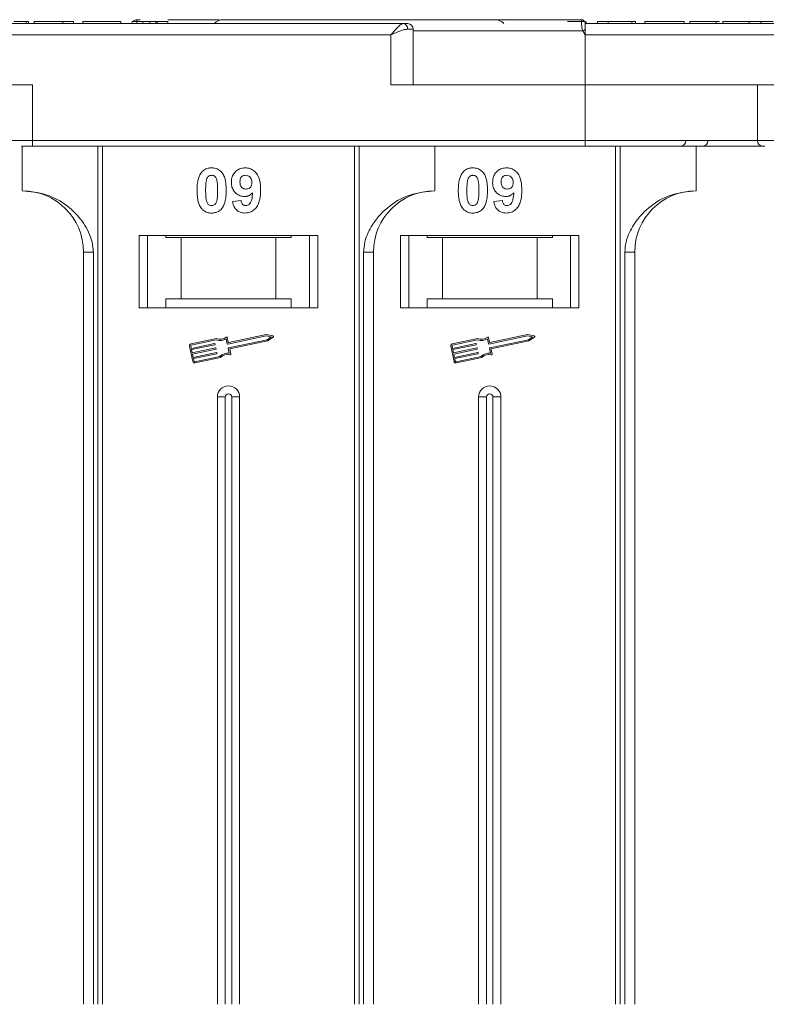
# Model space of a CAD drawing. Header units: millimetres. Extents: x -623 to 852, y 50 to 1083.
# Tile 10 of 72: x 33 to 100, y 369 to 457. Entities that reach past the tile are written whole.
import ezdxf

# ---------------------------------------------------------------- set-up
doc = ezdxf.new("R2010")
doc.units = ezdxf.units.MM

msp = doc.modelspace()

# ---------------------------------------------------------------- linework, layer by layer
at = {"color": 7, "linetype": 'Continuous', "lineweight": 15}
for p, q in [((43.676, 456.851), (43.372, 456.851)), ((43.372, 456.851), (43.372, 456.851)), ((83.243, 456.851), (83.243, 456.851)), ((67.283, 456.501), (16.593, 456.501)), ((33.434, 456.501), (33.434, 456.701)), ((33.657, 456.701), (33.657, 456.501)), ((43.022, 456.501), (33.657, 456.501)), ((34.17, 456.701), (34.17, 456.501)), ((34.17, 456.701), (36.734, 456.701)), ((36.734, 456.701), (36.734, 456.501)), ((36.734, 456.701), (37.696, 456.701)), ((37.696, 456.701), (37.696, 456.501)), ((38.529, 456.701), (38.529, 456.501)), ((38.529, 456.701), (41.926, 456.701)), ((41.926, 456.701), (41.926, 456.501)), ((42.952, 456.701), (42.952, 456.501)), ((42.952, 456.701), (43.913, 456.701)), ((43.913, 456.501), (43.913, 456.701)), ((44.55, 456.501), (44.55, 456.701)), ((45.065, 456.501), (45.065, 456.701)), ((45.196, 456.501), (45.196, 456.701)), ((45.196, 456.701), (46.157, 456.701)), ((46.157, 456.701), (46.157, 456.501)), ((68.165, 456.001), (67.655, 456.001)), ((68.165, 451.001), (68.165, 456.001)), ((83.554, 456.661), (83.554, 456.701)), ((95.913, 456.501), (83.593, 456.501)), ((134.283, 456.501), (83.593, 456.501)), ((83.663, 456.501), (83.663, 456.701)), ((84.689, 456.501), (84.689, 456.701)), ((84.689, 456.701), (85.651, 456.701)), ((85.651, 456.701), (85.651, 456.501)), ((85.651, 456.701), (87.766, 456.701)), ((87.766, 456.701), (87.766, 456.501)), ((87.766, 456.701), (88.087, 456.701)), ((88.087, 456.701), (88.087, 456.501)), ((88.92, 456.501), (88.92, 456.701)), ((88.92, 456.701), (92.446, 456.701)), ((92.446, 456.701), (92.446, 456.501)), ((92.958, 456.701), (92.958, 456.501)), ((95.337, 456.501), (95.337, 456.701)), ((95.623, 456.701), (95.337, 456.701)), ((95.913, 456.501), (95.913, 456.701)), ((99.696, 456.501), (96.875, 456.501)), ((98.292, 456.501), (98.292, 456.701)), ((99.346, 456.501), (99.346, 456.701)), ((16.593, 455.501), (66.165, 455.501)), ((66.165, 455.501), (66.165, 451.001)), ((83.359, 455.851), (68.165, 455.851)), ((83.593, 455.501), (83.359, 455.851)), ((83.593, 451.001), (83.593, 455.501)), ((83.593, 455.501), (133.165, 455.501)), ((34.021, 451.001), (16.593, 451.001)), ((34.021, 446.001), (34.021, 451.001)), ((66.165, 451.001), (83.593, 451.001)), ((83.593, 451.001), (83.593, 446.001)), ((101.021, 451.001), (83.593, 451.001)), ((99.021, 451.001), (99.021, 446.001)), ((34.021, 446.001), (32.021, 446.001)), ((33.093, 445.501), (33.093, 441.501)), ((83.593, 446.001), (34.021, 446.001)), ((34.021, 446.001), (34.021, 445.501)), ((34.021, 445.501), (83.593, 445.501)), ((39.886, 445.501), (39.886, 368.501)), ((40.305, 368.501), (40.305, 445.501)), ((62.881, 445.501), (62.881, 368.501)), ((63.3, 368.501), (63.3, 445.501)), ((70.093, 441.501), (70.093, 445.501)), ((83.593, 446.001), (83.593, 445.501)), ((99.021, 446.001), (83.593, 446.001)), ((86.311, 445.501), (86.311, 368.501)), ((86.73, 368.501), (86.73, 445.501)), ((93.522, 441.501), (93.522, 445.501)), ((101.021, 446.001), (99.021, 446.001)), ((51.952, 440.545), (52.721, 440.63)), ((75.381, 440.545), (76.151, 440.63)), ((59.593, 437.501), (43.593, 437.501)), ((43.593, 437.501), (43.593, 431.001)), ((44.343, 431.001), (44.343, 437.501)), ((45.979, 437.301), (45.979, 437.501)), ((57.207, 437.501), (57.207, 437.301)), ((58.843, 437.501), (58.843, 431.001)), ((59.593, 431.001), (59.593, 437.501)), ((83.022, 437.501), (67.022, 437.501)), ((67.022, 437.501), (67.022, 431.001)), ((67.772, 431.001), (67.772, 437.501)), ((69.409, 437.301), (69.409, 437.501)), ((80.636, 437.501), (80.636, 437.301)), ((82.272, 437.501), (82.272, 431.001)), ((83.022, 431.001), (83.022, 437.501)), ((45.979, 437.301), (47.343, 437.301)), ((47.343, 437.301), (47.343, 431.801)), ((55.843, 437.301), (47.343, 437.301)), ((55.843, 431.801), (55.843, 437.301)), ((55.843, 437.301), (57.207, 437.301)), ((69.409, 437.301), (70.772, 437.301)), ((70.772, 437.301), (70.772, 431.801)), ((79.272, 437.301), (70.772, 437.301)), ((79.272, 431.801), (79.272, 437.301)), ((79.272, 437.301), (80.636, 437.301)), ((38.593, 436.001), (39.478, 436.001)), ((38.593, 436.001), (38.593, 368.501)), ((39.478, 368.501), (39.478, 436.001)), ((63.708, 436.001), (63.708, 368.501)), ((64.593, 436.001), (63.708, 436.001)), ((64.593, 368.501), (64.593, 436.001)), ((87.137, 436.001), (87.137, 368.501)), ((88.022, 436.001), (87.137, 436.001)), ((88.022, 368.501), (88.022, 436.001)), ((45.979, 431.801), (45.979, 431.001)), ((47.343, 431.801), (45.979, 431.801)), ((55.843, 431.801), (47.343, 431.801)), ((57.207, 431.801), (55.843, 431.801)), ((57.207, 431.001), (57.207, 431.801)), ((70.772, 431.801), (69.409, 431.801)), ((69.409, 431.801), (69.409, 431.001)), ((79.272, 431.801), (70.772, 431.801)), ((80.636, 431.801), (79.272, 431.801)), ((80.636, 431.001), (80.636, 431.801)), ((43.593, 431.001), (59.593, 431.001)), ((67.022, 431.001), (83.022, 431.001)), ((54.981, 428.598), (51.611, 427.887)), ((55.582, 428.481), (54.981, 428.598)), ((78.41, 428.598), (75.04, 427.887)), ((79.011, 428.481), (78.41, 428.598)), ((50.511, 428.254), (48.232, 427.773)), ((50.499, 428.132), (48.257, 427.658)), ((48.26, 427.359), (50.342, 427.799)), ((50.367, 427.684), (48.284, 427.244)), ((50.377, 427.776), (50.389, 427.719)), ((51.485, 427.77), (51.391, 428.214)), ((51.576, 427.909), (51.488, 428.325)), ((54.981, 428.479), (51.52, 427.747)), ((51.593, 427.403), (55.054, 428.134)), ((51.703, 427.306), (55.102, 428.024)), ((55.424, 428.392), (54.981, 428.479)), ((55.054, 428.134), (55.424, 428.392)), ((55.102, 428.024), (55.604, 428.375)), ((73.94, 428.254), (71.662, 427.773)), ((73.929, 428.132), (71.686, 427.658)), ((71.689, 427.359), (73.772, 427.799)), ((73.796, 427.684), (71.714, 427.244)), ((73.807, 427.776), (73.819, 427.719)), ((74.915, 427.77), (74.821, 428.214)), ((75.005, 427.909), (74.918, 428.325)), ((78.411, 428.479), (74.95, 427.747)), ((75.022, 427.403), (78.484, 428.134)), ((75.133, 427.306), (78.531, 428.024)), ((78.853, 428.392), (78.411, 428.479)), ((78.484, 428.134), (78.853, 428.392)), ((78.531, 428.024), (79.034, 428.375)), ((48.096, 427.564), (48.388, 426.185)), ((48.211, 427.588), (48.26, 427.359)), ((48.284, 427.244), (48.345, 426.956)), ((48.345, 426.956), (50.427, 427.396)), ((50.452, 427.282), (48.369, 426.842)), ((48.369, 426.842), (48.43, 426.554)), ((48.43, 426.554), (50.512, 426.994)), ((50.537, 426.879), (48.454, 426.439)), ((50.462, 427.374), (50.474, 427.316)), ((50.547, 426.972), (50.559, 426.914)), ((51.664, 426.924), (51.57, 427.368)), ((51.797, 426.861), (51.703, 427.306)), ((71.526, 427.564), (71.817, 426.185)), ((71.641, 427.588), (71.689, 427.359)), ((71.714, 427.244), (71.774, 426.956)), ((71.774, 426.956), (73.857, 427.396)), ((73.881, 427.282), (71.799, 426.842)), ((71.799, 426.842), (71.859, 426.554)), ((71.859, 426.554), (73.942, 426.994)), ((73.966, 426.879), (71.884, 426.439)), ((73.892, 427.374), (73.904, 427.316)), ((73.977, 426.972), (73.989, 426.914)), ((75.094, 426.924), (75, 427.368)), ((75.227, 426.861), (75.133, 427.306)), ((48.454, 426.439), (48.503, 426.21)), ((48.572, 426.164), (50.815, 426.638)), ((48.597, 426.049), (50.875, 426.531)), ((71.884, 426.439), (71.932, 426.21)), ((72.002, 426.164), (74.244, 426.638)), ((72.026, 426.049), (74.305, 426.531)), ((50.593, 423.001), (50.593, 368.501)), ((50.593, 423.001), (51.308, 423.001)), ((51.308, 423.001), (51.308, 368.501)), ((51.878, 368.501), (51.878, 423.001)), ((52.593, 423.001), (51.878, 423.001)), ((52.593, 368.501), (52.593, 423.001)), ((74.022, 423.001), (74.022, 368.501)), ((74.022, 423.001), (74.737, 423.001)), ((74.737, 423.001), (74.737, 368.501)), ((75.307, 368.501), (75.307, 423.001)), ((76.022, 423.001), (75.307, 423.001)), ((76.022, 368.501), (76.022, 423.001))]:
    msp.add_line(p, q, dxfattribs=at)
at = {"color": 7, "linetype": 'Continuous', "lineweight": 15, "flags": 128}
msp.add_lwpolyline([(83.593, 456.501), (83.593, 456.501)], dxfattribs=at)
at = {"color": 7, "linetype": 'Continuous', "lineweight": 15}
for centre, radius, start, end in [((43.372, 456.501), 0.35, 89.99817, 145.14923), ((51.093, 455.851), 1, 90, 139.04573), ((75.522, 455.851), 1, 40.5416, 90), ((83.243, 456.501), 0.35, 0.00057, 90.00191), ((67.208, 456.057), 0.451, 352.91869, 80.47981), ((67.665, 456.001), 0.5, 0, 90), ((119.137, 388.924), 75.89, 117.92809, 118.12821), ((92.111, 446.001), 0.5, 270, 0), ((94.094, 446.001), 0.5, 270, 0), ((99.521, 446.001), 0.5, 180, 270), ((33.093, 436.001), 5.5, 0, 90), ((70.093, 436.001), 5.5, 90, 180), ((93.522, 436.001), 5.5, 90, 180), ((48.269, 427.601), 0.176, 101.9297, 191.9297), ((48.269, 427.601), 0.0587, 101.9297, 191.9297), ((50.349, 427.77), 0.0294, 11.9297, 101.9297), ((50.361, 427.712), 0.0294, 281.9297, 11.9297), ((50.864, 429.052), 0.99, 248.37041, 302.16635), ((50.864, 429.052), 0.873, 246.11204, 307.44471), ((51.431, 428.313), 0.0587, 11.9297, 127.44471), ((51.514, 427.776), 0.0294, 191.9297, 281.9297), ((51.605, 427.915), 0.0294, 191.9297, 281.9297), ((55.57, 428.423), 0.0587, 304.95116, 78.90824), ((71.698, 427.601), 0.176, 101.9297, 191.9297), ((71.698, 427.601), 0.0587, 101.9297, 191.9297), ((73.778, 427.77), 0.0294, 11.9297, 101.9297), ((73.79, 427.712), 0.0294, 281.9297, 11.9297), ((74.294, 429.052), 0.99, 248.37041, 302.16635), ((74.294, 429.052), 0.873, 246.11204, 307.44471), ((74.86, 428.313), 0.0587, 11.9297, 127.44471), ((74.944, 427.776), 0.0294, 191.9297, 281.9297), ((75.034, 427.915), 0.0294, 191.9297, 281.9297), ((79, 428.423), 0.0587, 304.95116, 78.90824), ((50.434, 427.368), 0.0294, 11.9297, 101.9297), ((50.446, 427.31), 0.0294, 281.9297, 11.9297), ((50.518, 426.966), 0.0294, 11.9297, 101.9297), ((50.531, 426.908), 0.0294, 281.9297, 11.9297), ((51.521, 425.944), 0.99, 81.69305, 135.48899), ((51.521, 425.944), 0.873, 76.41469, 137.74736), ((51.599, 427.374), 0.0294, 101.9297, 191.9297), ((51.74, 426.849), 0.0587, 256.41469, 11.9297), ((73.863, 427.368), 0.0294, 11.9297, 101.9297), ((73.875, 427.31), 0.0294, 281.9297, 11.9297), ((73.948, 426.966), 0.0294, 11.9297, 101.9297), ((73.96, 426.908), 0.0294, 281.9297, 11.9297), ((74.951, 425.944), 0.99, 81.69305, 135.48899), ((74.951, 425.944), 0.873, 76.41469, 137.74736), ((75.028, 427.374), 0.0294, 101.9297, 191.9297), ((75.169, 426.849), 0.0587, 256.41469, 11.9297), ((48.56, 426.222), 0.176, 191.9297, 281.9297), ((48.56, 426.222), 0.0587, 191.9297, 281.9297), ((71.99, 426.222), 0.176, 191.9297, 281.9297), ((71.99, 426.222), 0.0587, 191.9297, 281.9297), ((51.593, 423.001), 1, 0, 180), ((51.593, 423.001), 0.285, 0, 180), ((75.022, 423.001), 1, 0, 180), ((75.022, 423.001), 0.285, 0, 180)]:
    msp.add_arc(centre, radius, start, end, dxfattribs=at)
for points, knots in [([(43.372, 456.851), (43.373, 456.844), (43.373, 456.831), (43.372, 456.727), (43.372, 456.615), (43.366, 456.519), (43.364, 456.501)], [0, 0, 0, 0, 0.316913, 0.576202, 0.920428, 1, 1, 1, 1]), ([(50.743, 456.851), (49.603, 456.851), (48.09, 456.851), (46.539, 456.851), (46.157, 456.851)], [0, 0, 0, 0, 0.753822, 1, 1, 1, 1]), ([(83.243, 456.851), (81.93, 456.851), (79.264, 456.851), (75.275, 456.851), (71.632, 456.851), (68.396, 456.851), (65.571, 456.851), (62.909, 456.851), (59.631, 456.851), (56.843, 456.851), (54.641, 456.851), (53.169, 456.851), (52.003, 456.851), (51.233, 456.851), (51.139, 456.851), (51.093, 456.851)], [0, 0, 0, 0, 0.077724, 0.157824, 0.240135, 0.304454, 0.368763, 0.43443, 0.500087, 0.631237, 0.695556, 0.759865, 0.842185, 0.922283, 1, 1, 1, 1]), ([(83.359, 455.851), (83.342, 455.908), (83.305, 456.031), (83.276, 456.217), (83.256, 456.399), (83.245, 456.582), (83.243, 456.728), (83.242, 456.831), (83.243, 456.844), (83.243, 456.851)], [0, 0, 0, 0, 0.1117977, 0.2443303, 0.368648, 0.5004012, 0.6872226, 0.8279677, 1, 1, 1, 1]), ([(33.434, 456.701), (33.374, 456.701), (33.254, 456.701), (32.937, 456.701), (32.616, 456.701), (32.375, 456.701), (32.346, 456.701)], [0, 0, 0, 0, 0.250896, 0.502166, 0.940512, 1, 1, 1, 1]), ([(33.657, 456.701), (33.657, 456.701), (33.656, 456.701), (33.641, 456.701), (33.616, 456.701), (33.575, 456.701), (33.518, 456.701), (33.462, 456.701), (33.434, 456.701)], [0, 0, 0, 0, 0.15395, 0.308181, 0.478699, 0.649961, 0.824203, 1, 1, 1, 1]), ([(44.55, 456.701), (44.463, 456.701), (44.324, 456.701), (44.149, 456.701), (44.029, 456.701), (43.919, 456.701), (43.916, 456.701), (43.913, 456.701)], [0, 0, 0, 0, 0.189329, 0.302222, 0.415612, 0.548732, 1, 1, 1, 1]), ([(45.065, 456.701), (45.025, 456.701), (44.949, 456.701), (44.779, 456.701), (44.644, 456.701), (44.567, 456.701), (44.55, 456.701)], [0, 0, 0, 0, 0.330398, 0.624767, 0.917361, 1, 1, 1, 1]), ([(45.196, 456.701), (45.194, 456.701), (45.191, 456.701), (45.181, 456.701), (45.167, 456.701), (45.147, 456.701), (45.117, 456.701), (45.083, 456.701), (45.065, 456.701)], [0, 0, 0, 0, 0.155996, 0.312125, 0.480895, 0.650212, 0.823248, 1, 1, 1, 1]), ([(66.165, 455.501), (66.27, 455.624), (66.482, 455.869), (66.792, 456.199), (67.071, 456.449), (67.215, 456.485), (67.283, 456.501)], [0, 0, 0, 0, 0.251131, 0.501805, 0.765641, 1, 1, 1, 1]), ([(67.655, 456.001), (67.56, 455.992), (67.351, 455.97), (66.852, 455.798), (66.434, 455.618), (66.165, 455.501)], [0, 0, 0, 0, 0.227063, 0.501587, 1, 1, 1, 1]), ([(83.554, 456.701), (83.5, 456.701), (83.392, 456.701), (83.088, 456.701), (82.623, 456.701), (82.237, 456.701), (82.003, 456.701)], [0, 0, 0, 0, 0.20646, 0.413515, 0.645211, 1, 1, 1, 1]), ([(83.593, 456.501), (83.593, 456.49), (83.593, 456.468), (83.593, 456.296), (83.593, 456.111), (83.593, 455.995), (83.593, 455.976)], [0, 0, 0, 0, 0.313357, 0.626713, 0.94007, 1, 1, 1, 1]), ([(95.337, 456.701), (95.204, 456.701), (94.8, 456.701), (94.14, 456.701), (93.518, 456.701), (93.093, 456.701), (92.968, 456.701), (92.96, 456.701), (92.958, 456.701)], [0, 0, 0, 0, 0.102171, 0.30922, 0.51365, 0.692275, 0.932413, 1, 1, 1, 1]), ([(98.292, 456.701), (98.159, 456.701), (97.755, 456.701), (97.101, 456.701), (96.482, 456.701), (96.055, 456.701), (95.924, 456.701), (95.915, 456.701), (95.913, 456.701)], [0, 0, 0, 0, 0.101398, 0.306996, 0.506144, 0.685262, 0.924557, 1, 1, 1, 1]), ([(99.346, 456.701), (99.284, 456.701), (99.16, 456.701), (98.976, 456.701), (98.8, 456.701), (98.632, 456.701), (98.463, 456.701), (98.349, 456.701), (98.292, 456.701)], [0, 0, 0, 0, 0.185429, 0.37219, 0.527708, 0.683877, 0.841678, 1, 1, 1, 1]), ([(100.434, 456.701), (100.374, 456.701), (100.254, 456.701), (99.937, 456.701), (99.616, 456.701), (99.375, 456.701), (99.346, 456.701)], [0, 0, 0, 0, 0.250896, 0.502166, 0.940512, 1, 1, 1, 1]), ([(33.04, 445.501), (33.06, 445.501), (33.192, 445.501), (33.538, 445.501), (33.863, 445.501), (34.021, 445.501)], [0, 0, 0, 0, 0.086648, 0.555949, 1, 1, 1, 1]), ([(83.593, 445.501), (84.934, 445.501), (87.658, 445.501), (91.746, 445.501), (95.468, 445.501), (98.129, 445.501), (99.386, 445.501), (99.69, 445.501)], [0, 0, 0, 0, 0.239024, 0.485461, 0.738838, 0.936895, 1, 1, 1, 1]), ([(49.168, 443.146), (49.213, 443.197), (49.303, 443.298), (49.472, 443.414), (49.66, 443.497), (49.83, 443.535), (49.971, 443.55), (50.044, 443.552), (50.08, 443.553)], [0, 0, 0, 0, 0.193776, 0.3936, 0.587864, 0.788908, 0.894169, 1, 1, 1, 1]), ([(50.08, 443.553), (50.215, 443.543), (50.487, 443.522), (50.84, 443.324), (51.111, 443.03), (51.363, 442.43), (51.377, 441.907), (51.388, 441.521)], [0, 0, 0, 0, 0.147566, 0.296688, 0.431278, 0.580404, 1, 1, 1, 1]), ([(51.849, 442.248), (51.857, 442.383), (51.873, 442.653), (52.04, 443.032), (52.32, 443.329), (52.69, 443.523), (52.965, 443.542), (53.107, 443.553)], [0, 0, 0, 0, 0.197927, 0.397728, 0.597413, 0.790584, 1, 1, 1, 1]), ([(53.107, 443.553), (53.243, 443.542), (53.514, 443.521), (53.875, 443.318), (54.166, 443.013), (54.406, 442.478), (54.461, 441.969), (54.464, 441.614), (54.465, 441.555)], [0, 0, 0, 0, 0.148288, 0.297745, 0.443713, 0.607791, 0.934708, 1, 1, 1, 1]), ([(72.598, 443.146), (72.642, 443.197), (72.732, 443.298), (72.901, 443.414), (73.09, 443.497), (73.259, 443.535), (73.4, 443.55), (73.473, 443.552), (73.51, 443.553)], [0, 0, 0, 0, 0.193776, 0.3936, 0.587864, 0.788908, 0.894169, 1, 1, 1, 1]), ([(73.51, 443.553), (73.645, 443.543), (73.917, 443.522), (74.269, 443.324), (74.541, 443.03), (74.792, 442.43), (74.807, 441.907), (74.817, 441.521)], [0, 0, 0, 0, 0.147566, 0.296688, 0.431278, 0.580404, 1, 1, 1, 1]), ([(75.279, 442.248), (75.287, 442.383), (75.302, 442.653), (75.469, 443.032), (75.749, 443.329), (76.12, 443.523), (76.394, 443.542), (76.537, 443.553)], [0, 0, 0, 0, 0.197927, 0.397728, 0.597413, 0.790584, 1, 1, 1, 1]), ([(76.537, 443.553), (76.672, 443.542), (76.944, 443.521), (77.304, 443.318), (77.596, 443.013), (77.836, 442.478), (77.89, 441.969), (77.894, 441.614), (77.894, 441.555)], [0, 0, 0, 0, 0.148288, 0.297745, 0.443713, 0.607791, 0.934708, 1, 1, 1, 1]), ([(48.772, 441.529), (48.775, 441.662), (48.78, 441.965), (48.852, 442.495), (48.992, 442.917), (49.151, 443.124), (49.168, 443.146)], [0, 0, 0, 0, 0.236731, 0.537555, 0.949668, 1, 1, 1, 1]), ([(49.627, 442.493), (49.651, 442.563), (49.689, 442.675), (49.797, 442.8), (49.921, 442.867), (50.02, 442.883), (50.074, 442.886), (50.08, 442.886)], [0, 0, 0, 0, 0.334804, 0.542561, 0.750382, 0.970721, 1, 1, 1, 1]), ([(50.08, 442.886), (50.137, 442.881), (50.239, 442.871), (50.371, 442.794), (50.484, 442.646), (50.58, 442.372), (50.614, 441.98), (50.617, 441.68), (50.619, 441.529)], [0, 0, 0, 0, 0.104614, 0.188814, 0.273512, 0.444127, 0.719481, 1, 1, 1, 1]), ([(52.619, 442.287), (52.623, 442.374), (52.629, 442.512), (52.704, 442.691), (52.813, 442.799), (52.956, 442.873), (53.063, 442.881), (53.123, 442.886)], [0, 0, 0, 0, 0.29132, 0.465539, 0.641632, 0.798664, 1, 1, 1, 1]), ([(53.123, 442.886), (53.19, 442.879), (53.327, 442.865), (53.501, 442.748), (53.63, 442.59), (53.687, 442.407), (53.693, 442.286), (53.696, 442.231)], [0, 0, 0, 0, 0.207955, 0.420406, 0.62732, 0.827707, 1, 1, 1, 1]), ([(72.202, 441.529), (72.204, 441.662), (72.209, 441.965), (72.281, 442.495), (72.422, 442.917), (72.58, 443.124), (72.598, 443.146)], [0, 0, 0, 0, 0.236731, 0.537555, 0.949668, 1, 1, 1, 1]), ([(73.057, 442.493), (73.08, 442.563), (73.119, 442.675), (73.227, 442.8), (73.35, 442.867), (73.449, 442.883), (73.503, 442.886), (73.51, 442.886)], [0, 0, 0, 0, 0.334804, 0.542561, 0.750382, 0.970721, 1, 1, 1, 1]), ([(73.51, 442.886), (73.566, 442.881), (73.669, 442.871), (73.8, 442.794), (73.913, 442.646), (74.009, 442.372), (74.043, 441.98), (74.046, 441.68), (74.048, 441.529)], [0, 0, 0, 0, 0.104614, 0.188814, 0.273512, 0.444127, 0.719481, 1, 1, 1, 1]), ([(76.048, 442.287), (76.052, 442.374), (76.059, 442.512), (76.133, 442.691), (76.242, 442.799), (76.386, 442.873), (76.492, 442.881), (76.552, 442.886)], [0, 0, 0, 0, 0.29132, 0.465539, 0.641632, 0.798664, 1, 1, 1, 1]), ([(76.552, 442.886), (76.62, 442.879), (76.757, 442.865), (76.931, 442.748), (77.059, 442.59), (77.117, 442.407), (77.122, 442.286), (77.125, 442.231)], [0, 0, 0, 0, 0.207955, 0.420406, 0.62732, 0.827707, 1, 1, 1, 1]), ([(49.542, 441.529), (49.542, 441.595), (49.543, 441.729), (49.549, 441.909), (49.559, 442.07), (49.573, 442.212), (49.592, 442.354), (49.615, 442.447), (49.627, 442.493)], [0, 0, 0, 0, 0.2059417, 0.4119594, 0.558149, 0.7045024, 0.8518015, 1, 1, 1, 1]), ([(53.031, 440.989), (52.896, 441.001), (52.623, 441.026), (52.273, 441.242), (52.005, 441.548), (51.867, 441.902), (51.855, 442.144), (51.849, 442.248)], [0, 0, 0, 0, 0.210189, 0.421773, 0.623603, 0.837034, 1, 1, 1, 1]), ([(53.161, 441.655), (53.093, 441.661), (52.968, 441.672), (52.804, 441.766), (52.693, 441.897), (52.628, 442.078), (52.622, 442.209), (52.619, 442.287)], [0, 0, 0, 0, 0.213937, 0.398075, 0.583091, 0.751666, 1, 1, 1, 1]), ([(53.696, 442.231), (53.691, 442.151), (53.683, 442.018), (53.597, 441.849), (53.477, 441.74), (53.327, 441.666), (53.216, 441.659), (53.161, 441.655)], [0, 0, 0, 0, 0.2673945, 0.4472142, 0.6271221, 0.8130653, 1, 1, 1, 1]), ([(72.971, 441.529), (72.972, 441.595), (72.973, 441.729), (72.978, 441.909), (72.989, 442.07), (73.003, 442.212), (73.021, 442.354), (73.045, 442.447), (73.057, 442.493)], [0, 0, 0, 0, 0.2059417, 0.4119594, 0.558149, 0.7045024, 0.8518015, 1, 1, 1, 1]), ([(76.461, 440.989), (76.325, 441.001), (76.053, 441.026), (75.702, 441.242), (75.435, 441.548), (75.296, 441.902), (75.284, 442.144), (75.279, 442.248)], [0, 0, 0, 0, 0.210189, 0.421773, 0.623603, 0.837034, 1, 1, 1, 1]), ([(76.591, 441.655), (76.523, 441.661), (76.397, 441.672), (76.234, 441.766), (76.122, 441.897), (76.057, 442.078), (76.052, 442.209), (76.048, 442.287)], [0, 0, 0, 0, 0.213937, 0.398075, 0.583091, 0.751666, 1, 1, 1, 1]), ([(77.125, 442.231), (77.12, 442.151), (77.113, 442.018), (77.026, 441.849), (76.906, 441.74), (76.756, 441.666), (76.646, 441.659), (76.591, 441.655)], [0, 0, 0, 0, 0.2673945, 0.4472142, 0.6271221, 0.8130653, 1, 1, 1, 1]), ([(39.478, 436.001), (39.435, 436.392), (39.323, 437.391), (38.5, 438.845), (37.13, 440.258), (35.265, 441.295), (33.814, 441.433), (33.093, 441.501)], [0, 0, 0, 0, 0.125713, 0.321276, 0.524466, 0.763484, 1, 1, 1, 1]), ([(49.165, 439.912), (49.126, 439.967), (49.046, 440.076), (48.938, 440.313), (48.848, 440.621), (48.798, 440.958), (48.776, 441.262), (48.774, 441.44), (48.772, 441.529)], [0, 0, 0, 0, 0.118441, 0.239346, 0.459593, 0.684925, 0.84224, 1, 1, 1, 1]), ([(50.08, 440.168), (50.012, 440.176), (49.902, 440.189), (49.774, 440.277), (49.669, 440.43), (49.576, 440.705), (49.548, 441.095), (49.544, 441.383), (49.542, 441.529)], [0, 0, 0, 0, 0.12537, 0.20229, 0.279179, 0.464758, 0.730582, 1, 1, 1, 1]), ([(50.619, 441.529), (50.618, 441.462), (50.617, 441.329), (50.611, 441.148), (50.601, 440.986), (50.587, 440.844), (50.569, 440.701), (50.545, 440.607), (50.533, 440.561)], [0, 0, 0, 0, 0.20527, 0.410616, 0.55715, 0.703844, 0.851471, 1, 1, 1, 1]), ([(51.388, 441.521), (51.386, 441.387), (51.38, 441.084), (51.31, 440.565), (51.171, 440.145), (51.015, 439.938), (50.992, 439.908)], [0, 0, 0, 0, 0.237281, 0.538591, 0.932677, 1, 1, 1, 1]), ([(53.754, 441.324), (53.708, 441.275), (53.614, 441.176), (53.467, 441.087), (53.34, 441.035), (53.241, 441.008), (53.138, 440.992), (53.067, 440.99), (53.031, 440.989)], [0, 0, 0, 0, 0.243491, 0.496266, 0.61821, 0.741704, 0.870158, 1, 1, 1, 1]), ([(54.465, 441.555), (54.462, 441.422), (54.453, 441.02), (54.363, 440.465), (54.084, 439.956), (53.738, 439.654), (53.368, 439.516), (53.134, 439.505), (53.05, 439.501)], [0, 0, 0, 0, 0.142337, 0.429127, 0.589943, 0.751205, 0.909895, 1, 1, 1, 1]), ([(53.148, 440.168), (53.202, 440.174), (53.31, 440.185), (53.462, 440.283), (53.603, 440.453), (53.713, 440.815), (53.737, 441.117), (53.754, 441.324)], [0, 0, 0, 0, 0.112015, 0.224355, 0.367768, 0.565827, 1, 1, 1, 1]), ([(70.093, 441.501), (69.333, 441.425), (67.813, 441.272), (65.791, 440.082), (64.459, 438.532), (63.799, 437.088), (63.732, 436.296), (63.708, 436.001)], [0, 0, 0, 0, 0.249096, 0.498243, 0.745205, 0.90541, 1, 1, 1, 1]), ([(72.595, 439.912), (72.555, 439.967), (72.476, 440.076), (72.368, 440.313), (72.277, 440.621), (72.228, 440.958), (72.205, 441.262), (72.203, 441.44), (72.202, 441.529)], [0, 0, 0, 0, 0.118441, 0.239346, 0.459593, 0.684925, 0.84224, 1, 1, 1, 1]), ([(73.51, 440.168), (73.441, 440.176), (73.331, 440.189), (73.203, 440.277), (73.098, 440.43), (73.006, 440.705), (72.977, 441.095), (72.973, 441.383), (72.971, 441.529)], [0, 0, 0, 0, 0.12537, 0.20229, 0.279179, 0.464758, 0.730582, 1, 1, 1, 1]), ([(74.048, 441.529), (74.048, 441.462), (74.047, 441.329), (74.041, 441.148), (74.031, 440.986), (74.017, 440.844), (73.998, 440.701), (73.974, 440.607), (73.962, 440.561)], [0, 0, 0, 0, 0.20527, 0.410616, 0.55715, 0.703844, 0.851471, 1, 1, 1, 1]), ([(74.817, 441.521), (74.815, 441.387), (74.81, 441.084), (74.739, 440.565), (74.601, 440.145), (74.444, 439.938), (74.421, 439.908)], [0, 0, 0, 0, 0.237281, 0.538591, 0.932677, 1, 1, 1, 1]), ([(77.183, 441.324), (77.137, 441.275), (77.043, 441.176), (76.896, 441.087), (76.77, 441.035), (76.671, 441.008), (76.567, 440.992), (76.496, 440.99), (76.461, 440.989)], [0, 0, 0, 0, 0.243491, 0.496266, 0.61821, 0.741704, 0.870158, 1, 1, 1, 1]), ([(77.894, 441.555), (77.891, 441.422), (77.883, 441.02), (77.792, 440.465), (77.514, 439.956), (77.167, 439.654), (76.797, 439.516), (76.564, 439.505), (76.479, 439.501)], [0, 0, 0, 0, 0.142337, 0.429127, 0.589943, 0.751205, 0.909895, 1, 1, 1, 1]), ([(76.578, 440.168), (76.632, 440.174), (76.74, 440.185), (76.892, 440.283), (77.033, 440.453), (77.142, 440.815), (77.167, 441.117), (77.183, 441.324)], [0, 0, 0, 0, 0.112015, 0.224355, 0.367768, 0.565827, 1, 1, 1, 1]), ([(93.522, 441.501), (92.762, 441.425), (91.242, 441.272), (89.221, 440.082), (87.889, 438.532), (87.228, 437.088), (87.162, 436.296), (87.137, 436.001)], [0, 0, 0, 0, 0.249096, 0.498243, 0.745205, 0.90541, 1, 1, 1, 1]), ([(50.533, 440.561), (50.509, 440.492), (50.471, 440.38), (50.364, 440.255), (50.242, 440.189), (50.143, 440.171), (50.089, 440.168), (50.08, 440.168)], [0, 0, 0, 0, 0.3336776, 0.5404125, 0.7472639, 0.9612091, 1, 1, 1, 1]), ([(53.05, 439.501), (52.914, 439.513), (52.668, 439.533), (52.354, 439.714), (52.112, 439.995), (51.998, 440.292), (51.962, 440.491), (51.952, 440.545)], [0, 0, 0, 0, 0.2427882, 0.4388655, 0.6348012, 0.9009361, 1, 1, 1, 1]), ([(52.721, 440.63), (52.735, 440.55), (52.755, 440.427), (52.845, 440.283), (52.95, 440.205), (53.057, 440.172), (53.123, 440.169), (53.148, 440.168)], [0, 0, 0, 0, 0.3447142, 0.5290593, 0.7142089, 0.8921959, 1, 1, 1, 1]), ([(73.962, 440.561), (73.939, 440.492), (73.901, 440.38), (73.793, 440.255), (73.672, 440.189), (73.573, 440.171), (73.518, 440.168), (73.51, 440.168)], [0, 0, 0, 0, 0.3336776, 0.5404125, 0.7472639, 0.9612091, 1, 1, 1, 1]), ([(76.479, 439.501), (76.343, 439.513), (76.098, 439.533), (75.784, 439.714), (75.541, 439.995), (75.427, 440.292), (75.391, 440.491), (75.381, 440.545)], [0, 0, 0, 0, 0.2427882, 0.4388655, 0.6348012, 0.9009361, 1, 1, 1, 1]), ([(76.151, 440.63), (76.164, 440.55), (76.185, 440.427), (76.275, 440.283), (76.379, 440.205), (76.486, 440.172), (76.553, 440.169), (76.578, 440.168)], [0, 0, 0, 0, 0.3447142, 0.5290593, 0.7142089, 0.8921959, 1, 1, 1, 1]), ([(50.08, 439.501), (50.013, 439.504), (49.879, 439.508), (49.681, 439.552), (49.49, 439.63), (49.345, 439.728), (49.238, 439.826), (49.19, 439.884), (49.165, 439.912)], [0, 0, 0, 0, 0.192635, 0.388697, 0.582015, 0.783044, 0.890959, 1, 1, 1, 1]), ([(50.992, 439.908), (50.948, 439.857), (50.857, 439.756), (50.689, 439.64), (50.5, 439.557), (50.331, 439.519), (50.189, 439.504), (50.117, 439.502), (50.08, 439.501)], [0, 0, 0, 0, 0.193769, 0.393564, 0.587886, 0.789131, 0.894283, 1, 1, 1, 1]), ([(73.51, 439.501), (73.443, 439.504), (73.308, 439.508), (73.11, 439.552), (72.92, 439.63), (72.775, 439.728), (72.668, 439.826), (72.619, 439.884), (72.595, 439.912)], [0, 0, 0, 0, 0.192635, 0.388697, 0.582015, 0.783044, 0.890959, 1, 1, 1, 1]), ([(74.421, 439.908), (74.377, 439.857), (74.287, 439.756), (74.118, 439.64), (73.929, 439.557), (73.76, 439.519), (73.619, 439.504), (73.546, 439.502), (73.51, 439.501)], [0, 0, 0, 0, 0.193769, 0.393564, 0.587886, 0.789131, 0.894283, 1, 1, 1, 1])]:
    msp.add_open_spline(points, degree=3, knots=knots, dxfattribs=at)
for points in [[(67.283, 456.501), (67.392, 456.501), (67.612, 456.501), (67.647, 456.501), (67.665, 456.501)], [(83.593, 455.976), (83.593, 455.901), (83.593, 455.75), (83.593, 455.584), (83.593, 455.501)]]:
    msp.add_open_spline(points, degree=3, dxfattribs=at)

doc.saveas('drawing.dxf')
